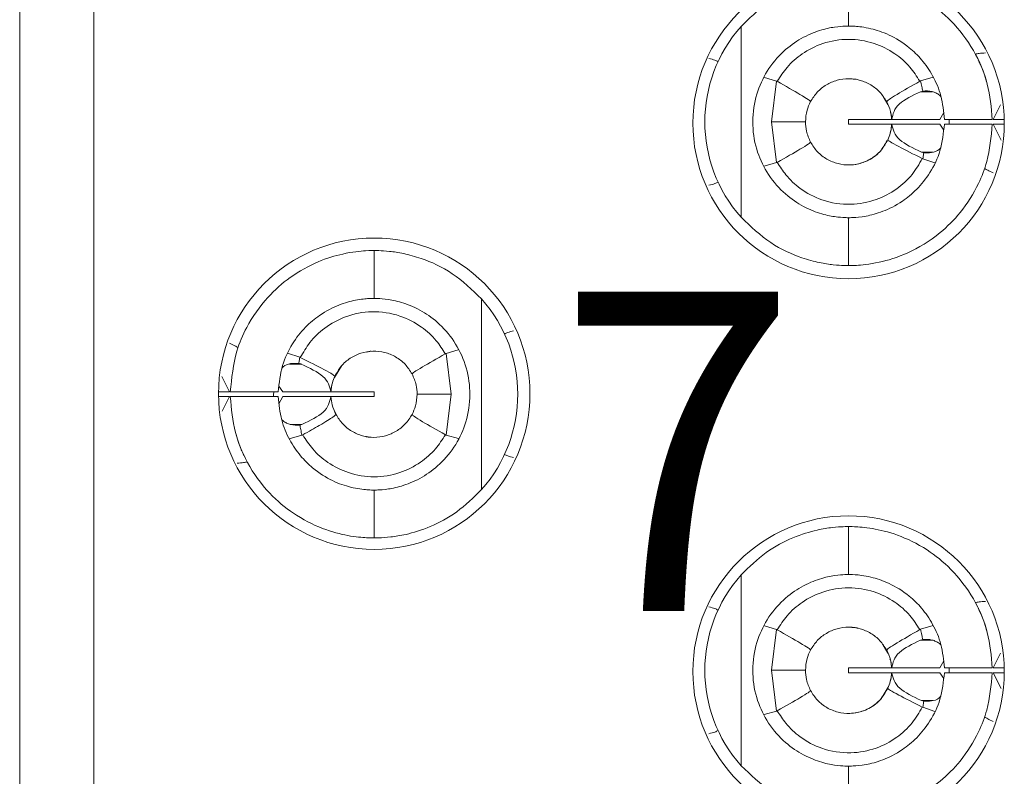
# Model space of a CAD drawing. Header units: inches. Extents: x 0 to 814, y 0 to 621.
# Tile 23 of 37: x 380.54 to 386.71, y 368.03 to 372.77. Entities that reach past the tile are written whole.
import ezdxf

# ---------------------------------------------------------------- set-up
doc = ezdxf.new("R2010")
doc.units = ezdxf.units.IN
doc.header["$LTSCALE"] = 10
doc.header["$MEASUREMENT"] = 0

msp = doc.modelspace()

# ---------------------------------------------------------------- linework, layer by layer
at = {"lineweight": 15}
for p, q in [((381.0062, 382.2319), (381.0062, 364.4191)), ((380.5412, 365.0386), (380.5412, 381.6124)), ((385.7312, 372.7255), (385.7312, 373.0255)), ((385.0582, 371.5279), (385.0582, 372.7231)), ((385.2039, 372.4031), (385.2803, 372.3812)), ((385.2486, 372.1255), (385.2803, 372.3812)), ((386.2618, 372.4052), (386.1824, 372.3824)), ((386.1823, 372.3145), (386.1955, 372.3183)), ((386.1823, 372.3145), (386.2566, 372.3145)), ((385.9768, 372.2336), (385.9469, 372.2838)), ((386.3273, 372.1846), (386.302, 372.1405)), ((386.6362, 372.1405), (386.6823, 372.2324)), ((385.2802, 371.87), (385.2486, 372.1255)), ((385.2486, 372.1255), (385.4612, 372.1255)), ((385.7312, 372.1105), (385.7312, 372.1405)), ((385.9989, 372.1405), (385.7312, 372.1405)), ((386.302, 372.1405), (386.0014, 372.1405)), ((386.6311, 372.1405), (386.3311, 372.1405)), ((386.706, 372.1405), (386.6367, 372.1405)), ((385.9989, 372.1105), (385.7312, 372.1105)), ((386.3021, 372.1105), (386.0015, 372.1105)), ((386.3021, 372.1105), (386.3279, 372.0741)), ((386.6311, 372.1105), (386.3311, 372.1105)), ((386.6862, 372.0119), (386.6363, 372.1105)), ((386.7062, 372.1105), (386.6368, 372.1105)), ((386.2021, 371.9325), (386.1874, 371.9365)), ((386.1874, 371.9365), (386.2588, 371.9365)), ((386.2722, 371.868), (386.1959, 371.8943)), ((385.2035, 371.8481), (385.2802, 371.87)), ((385.7312, 371.2255), (385.7312, 371.5255)), ((382.7598, 371.3195), (382.7598, 371.0195)), ((383.4328, 371.0171), (383.4328, 369.822)), ((382.2189, 370.6771), (382.2951, 370.6508)), ((383.2872, 370.6968), (383.2108, 370.675)), ((383.2108, 370.675), (383.2425, 370.4195)), ((382.3036, 370.6085), (382.2315, 370.6085)), ((382.5588, 370.5987), (382.5118, 370.525)), ((381.8064, 370.53), (381.8548, 370.4345)), ((382.189, 370.4345), (382.1631, 370.4709)), ((381.7863, 370.4345), (381.8543, 370.4345)), ((381.7864, 370.4045), (381.8544, 370.4045)), ((381.8548, 370.4045), (381.8092, 370.3136)), ((381.8599, 370.4345), (382.16, 370.4345)), ((381.8599, 370.4045), (382.16, 370.4045)), ((382.1638, 370.3604), (382.189, 370.4045)), ((382.189, 370.4345), (382.4896, 370.4345)), ((382.189, 370.4045), (382.4896, 370.4045)), ((382.4921, 370.4045), (382.7598, 370.4045)), ((382.4922, 370.4345), (382.7598, 370.4345)), ((382.7598, 370.4345), (382.7598, 370.4045)), ((383.2425, 370.4195), (383.0298, 370.4195)), ((383.2425, 370.4195), (383.2108, 370.1639)), ((382.5109, 370.32), (382.5265, 370.2858)), ((382.3088, 370.2305), (382.2344, 370.2305)), ((382.2293, 370.1398), (382.3086, 370.1626)), ((383.2879, 370.1431), (383.2108, 370.1639)), ((382.7598, 369.8195), (382.7598, 369.5195)), ((385.7312, 369.2905), (385.7312, 369.5905)), ((385.0582, 368.0929), (385.0582, 369.2881)), ((385.2039, 368.9681), (385.2803, 368.9462)), ((385.2486, 368.6905), (385.2803, 368.9462)), ((386.2618, 368.9702), (386.1824, 368.9474)), ((386.1823, 368.8795), (386.1955, 368.8833)), ((386.1823, 368.8795), (386.2566, 368.8795)), ((385.9768, 368.7986), (385.9469, 368.8488)), ((386.6362, 368.7055), (386.6823, 368.7974)), ((386.3273, 368.7496), (386.302, 368.7055)), ((385.2802, 368.435), (385.2486, 368.6905)), ((385.2486, 368.6905), (385.4612, 368.6905)), ((385.7312, 368.6755), (385.7312, 368.7055)), ((385.9989, 368.7055), (385.7312, 368.7055)), ((385.9989, 368.6755), (385.7312, 368.6755)), ((386.302, 368.7055), (386.0014, 368.7055)), ((386.3021, 368.6755), (386.0015, 368.6755)), ((386.3021, 368.6755), (386.3279, 368.6391)), ((386.6311, 368.7055), (386.3311, 368.7055)), ((386.6311, 368.6755), (386.3311, 368.6755)), ((386.6862, 368.5769), (386.6363, 368.6755)), ((386.706, 368.7055), (386.6367, 368.7055)), ((386.7062, 368.6755), (386.6368, 368.6755)), ((386.2021, 368.4975), (386.1874, 368.5015)), ((386.1874, 368.5015), (386.2588, 368.5015)), ((385.2035, 368.4131), (385.2802, 368.435)), ((386.2722, 368.433), (386.1959, 368.4593)), ((385.7312, 367.7905), (385.7312, 368.0905))]:
    msp.add_line(p, q, dxfattribs=at)
at = {"lineweight": 15, "flags": 128}
for points in [[(386.361, 372.1412), (386.3612, 372.1255), (386.3611, 372.1106)], [(382.1313, 370.4039), (382.1312, 370.4155), (382.1315, 370.4345)], [(386.361, 368.7062), (386.3612, 368.6905), (386.3611, 368.6756)]]:
    msp.add_lwpolyline(points, dxfattribs=at)
at = {"lineweight": 15}
for centre, radius, start, end in [((385.7312, 372.118), 0.975, 90, 270), ((385.7312, 372.118), 0.975, 270, 90), ((385.7312, 372.1255), 0.9, 138.39827, 221.60173), ((382.7612, 370.423), 0.975, 90, 270), ((382.7612, 370.423), 0.975, 270, 90), ((382.7598, 370.4195), 0.9, 318.39827, 41.60173), ((385.7312, 368.683), 0.975, 90, 270), ((385.7312, 368.683), 0.975, 270, 90), ((385.7312, 368.6905), 0.9, 138.39827, 221.60173)]:
    msp.add_arc(centre, radius, start, end, dxfattribs=at)
for points, knots in [([(385.0582, 372.7231), (385.1092, 372.7728), (385.2111, 372.8724), (385.3857, 372.9624), (385.5294, 373.0055), (385.6354, 373.0218), (385.7121, 373.0258), (385.7245, 373.0256), (385.7312, 373.0255)], [0, 0, 0, 0, 0.1739568, 0.347804, 0.5222408, 0.6605689, 0.8133153, 1, 1, 1, 1]), ([(385.7312, 373.0255), (385.7386, 373.0257), (385.7535, 373.026), (385.868, 373.0189), (386.0321, 372.9807), (386.2136, 372.8948), (386.3849, 372.7568), (386.5193, 372.5794), (386.611, 372.3658), (386.6245, 372.2151), (386.6311, 372.1405)], [0, 0, 0, 0, 0.137181, 0.277132, 0.404306, 0.532009, 0.638008, 0.761924, 0.882123, 1, 1, 1, 1]), ([(385.7312, 372.7255), (385.7265, 372.7256), (385.717, 372.7257), (385.6503, 372.7219), (385.5552, 372.7027), (385.4391, 372.6554), (385.3193, 372.5706), (385.218, 372.45), (385.1483, 372.2973), (385.1226, 372.1273), (385.1472, 371.9575), (385.216, 371.8038), (385.3178, 371.6816), (385.4388, 371.5957), (385.5553, 371.5483), (385.6503, 371.5291), (385.7171, 371.5253), (385.7265, 371.5254), (385.7312, 371.5255)], [0, 0, 0, 0, 0.068834, 0.137218, 0.201832, 0.264294, 0.321554, 0.3816, 0.437683, 0.499439, 0.56098, 0.616758, 0.677787, 0.73579, 0.79821, 0.862836, 0.93118, 1, 1, 1, 1]), ([(386.3311, 372.1405), (386.3262, 372.1903), (386.3169, 372.2859), (386.2627, 372.4132), (386.1926, 372.5151), (386.0978, 372.607), (385.9812, 372.6767), (385.8564, 372.7164), (385.7537, 372.7263), (385.739, 372.7258), (385.7312, 372.7255)], [0, 0, 0, 0, 0.105793, 0.20297, 0.292762, 0.376736, 0.507207, 0.640536, 0.80918, 1, 1, 1, 1]), ([(385.2846, 372.3794), (385.304, 372.4095), (385.3462, 372.475), (385.4421, 372.5593), (385.5728, 372.6252), (385.7302, 372.6512), (385.8876, 372.6257), (386.0182, 372.5608), (386.1149, 372.4767), (386.1576, 372.4107), (386.1774, 372.3802)], [0, 0, 0, 0, 0.098964, 0.215239, 0.348877, 0.49995, 0.649673, 0.78288, 0.899637, 1, 1, 1, 1]), ([(386.5887, 372.5572), (386.5744, 372.5564), (386.5488, 372.5548), (386.5324, 372.5511), (386.5251, 372.5495)], [0, 0, 0, 0, 0.557993, 1, 1, 1, 1]), ([(384.8572, 372.5225), (384.8702, 372.5192), (384.8935, 372.5133), (384.9077, 372.5058), (384.914, 372.5025)], [0, 0, 0, 0, 0.557225, 1, 1, 1, 1]), ([(386.5428, 372.5145), (386.5435, 372.5132), (386.5447, 372.5108), (386.5578, 372.4812), (386.5787, 372.4391), (386.5915, 372.3859), (386.5941, 372.3752)], [0, 0, 0, 0, 0.212685, 0.428912, 0.884975, 1, 1, 1, 1]), ([(385.2846, 372.3794), (385.2839, 372.3798), (385.2825, 372.3805), (385.281, 372.381), (385.2803, 372.3812)], [0, 0, 0, 0, 0.556554, 1, 1, 1, 1]), ([(385.4929, 372.2523), (385.49, 372.2556), (385.4843, 372.262), (385.4238, 372.3001), (385.3374, 372.3493), (385.2846, 372.3794)], [0, 0, 0, 0, 0.280378, 0.560781, 1, 1, 1, 1]), ([(385.4929, 372.2523), (385.506, 372.273), (385.5323, 372.3142), (385.5909, 372.3598), (385.6584, 372.389), (385.7315, 372.3988), (385.8046, 372.3888), (385.872, 372.3595), (385.9305, 372.3138), (385.9567, 372.2725), (385.9698, 372.2519)], [0, 0, 0, 0, 0.125093, 0.250085, 0.375065, 0.499993, 0.624926, 0.749886, 0.874857, 1, 1, 1, 1]), ([(385.7919, 372.3886), (385.7918, 372.3886), (385.783, 372.3919), (385.7698, 372.3927), (385.7561, 372.3944), (385.7499, 372.3949), (385.7491, 372.3949), (385.7488, 372.3949)], [0, 0, 0, 0, 0.0011086, 0.5318483, 0.7747489, 0.8924686, 1, 1, 1, 1]), ([(385.9698, 372.2519), (385.9726, 372.2553), (385.9782, 372.2621), (386.0384, 372.3006), (386.1247, 372.35), (386.1774, 372.3802)], [0, 0, 0, 0, 0.280364, 0.560765, 1, 1, 1, 1]), ([(386.1824, 372.3824), (386.1815, 372.3821), (386.1797, 372.3814), (386.1781, 372.3806), (386.1774, 372.3802)], [0, 0, 0, 0, 0.562671, 1, 1, 1, 1]), ([(386.1824, 372.3824), (386.1851, 372.3705), (386.1899, 372.3492), (386.1938, 372.3277), (386.1955, 372.3183)], [0, 0, 0, 0, 0.562369, 1, 1, 1, 1]), ([(386.0014, 372.1405), (386.0088, 372.174), (386.0228, 372.2375), (386.1311, 372.2898), (386.1823, 372.3145)], [0, 0, 0, 0, 0.527513, 1, 1, 1, 1]), ([(386.1955, 372.3183), (386.2153, 372.3194), (386.2428, 372.321), (386.274, 372.3085), (386.2931, 372.299), (386.303, 372.2903), (386.3096, 372.2846)], [0, 0, 0, 0, 0.5060279, 0.7055614, 0.8065239, 1, 1, 1, 1]), ([(385.4612, 372.1255), (385.463, 372.1503), (385.4662, 372.1948), (385.4847, 372.2347), (385.4929, 372.2523)], [0, 0, 0, 0, 0.557865, 1, 1, 1, 1]), ([(385.9698, 372.2519), (385.9789, 372.232), (385.9949, 372.1967), (385.999, 372.1576), (386.0008, 372.1405)], [0, 0, 0, 0, 0.562045, 1, 1, 1, 1]), ([(386.0008, 372.1405), (385.9999, 372.1549), (385.9988, 372.171), (385.9942, 372.1856), (385.9937, 372.1872)], [0, 0, 0, 0, 0.891373, 1, 1, 1, 1]), ([(385.493, 371.9985), (385.4828, 372.0212), (385.4648, 372.0615), (385.4623, 372.106), (385.4612, 372.1255)], [0, 0, 0, 0, 0.5615616, 1, 1, 1, 1]), ([(385.7312, 371.5255), (385.737, 371.5254), (385.7481, 371.5251), (385.8304, 371.5309), (385.9409, 371.5587), (386.0568, 371.6156), (386.1616, 371.701), (386.2465, 371.8077), (386.3136, 371.9471), (386.3251, 372.0544), (386.3311, 372.1105)], [0, 0, 0, 0, 0.16287, 0.318148, 0.450427, 0.578919, 0.672588, 0.772458, 0.880964, 1, 1, 1, 1]), ([(386.6311, 372.1105), (386.6239, 372.0316), (386.6123, 371.9039), (386.5393, 371.7164), (386.4421, 371.5616), (386.2881, 371.4073), (386.1003, 371.2948), (385.9046, 371.2362), (385.7602, 371.2247), (385.7409, 371.2252), (385.7312, 371.2255)], [0, 0, 0, 0, 0.124607, 0.201662, 0.316166, 0.411842, 0.550342, 0.685063, 0.843269, 1, 1, 1, 1]), ([(386.0008, 372.1105), (385.9987, 372.0916), (385.995, 372.0577), (385.9823, 372.0267), (385.9767, 372.013)], [0, 0, 0, 0, 0.557121, 1, 1, 1, 1]), ([(385.9926, 372.0596), (385.9932, 372.0616), (385.9985, 372.0774), (385.9997, 372.0951), (386.0008, 372.1105)], [0, 0, 0, 0, 0.126431, 1, 1, 1, 1]), ([(386.1874, 371.9365), (386.1349, 371.9612), (386.0243, 372.0133), (386.0093, 372.077), (386.0015, 372.1105)], [0, 0, 0, 0, 0.4750247, 1, 1, 1, 1]), ([(385.493, 371.9985), (385.4901, 371.9954), (385.4842, 371.9891), (385.4238, 371.9511), (385.3375, 371.902), (385.2848, 371.872)], [0, 0, 0, 0, 0.280372, 0.560772, 1, 1, 1, 1]), ([(385.9767, 372.013), (385.9644, 371.9911), (385.9399, 371.9473), (385.8821, 371.8976), (385.8141, 371.8648), (385.7394, 371.8521), (385.6641, 371.8603), (385.5943, 371.889), (385.5336, 371.9352), (385.5065, 371.9774), (385.493, 371.9985)], [0, 0, 0, 0, 0.12504, 0.250025, 0.374937, 0.499969, 0.62491, 0.749825, 0.874899, 1, 1, 1, 1]), ([(385.7489, 371.8561), (385.7489, 371.8561), (385.7489, 371.8561), (385.7489, 371.8561), (385.7489, 371.8561), (385.7489, 371.8561), (385.7489, 371.8561), (385.7489, 371.8561), (385.7489, 371.8561), (385.7489, 371.8561), (385.7489, 371.8561), (385.7489, 371.8561), (385.7489, 371.8561), (385.7508, 371.8562), (385.7849, 371.859), (385.8483, 371.8771), (385.9252, 371.9261), (385.9582, 371.9842), (385.9718, 372.0082)], [0, 0, 0, 0, 0.003012, 0.00465, 0.004846, 0.004916, 0.005298, 0.006023, 0.008699, 0.009353, 0.009509, 0.009551, 0.009737, 0.027462, 0.086664, 0.415862, 0.758488, 1, 1, 1, 1]), ([(385.9767, 372.013), (385.9796, 372.0097), (385.9856, 372.0031), (386.0484, 371.9677), (386.138, 371.923), (386.1927, 371.8956)], [0, 0, 0, 0, 0.280352, 0.560767, 1, 1, 1, 1]), ([(386.3086, 371.9637), (386.3054, 371.9601), (386.2894, 371.9421), (386.2506, 371.9304), (386.2183, 371.9318), (386.2021, 371.9325)], [0, 0, 0, 0, 0.110829, 0.5537178, 1, 1, 1, 1]), ([(386.1927, 371.8956), (386.1729, 371.8615), (386.1308, 371.7892), (386.0321, 371.6983), (385.9012, 371.6296), (385.738, 371.599), (385.5704, 371.6253), (385.4328, 371.6982), (385.3408, 371.7838), (385.3017, 371.8454), (385.2848, 371.872)], [0, 0, 0, 0, 0.106056, 0.22481, 0.356278, 0.500492, 0.665376, 0.803553, 0.915108, 1, 1, 1, 1]), ([(386.1927, 371.8956), (386.1933, 371.8953), (386.1943, 371.8948), (386.1954, 371.8944), (386.1959, 371.8943)], [0, 0, 0, 0, 0.558742, 1, 1, 1, 1]), ([(386.2021, 371.9325), (386.201, 371.9253), (386.1991, 371.9126), (386.1969, 371.8999), (386.1959, 371.8943)], [0, 0, 0, 0, 0.5585337, 1, 1, 1, 1]), ([(385.2802, 371.87), (385.2811, 371.8704), (385.2827, 371.8709), (385.2841, 371.8717), (385.2848, 371.872)], [0, 0, 0, 0, 0.562922, 1, 1, 1, 1]), ([(386.6363, 371.8054), (386.6243, 371.8113), (386.6029, 371.8219), (386.5888, 371.8299), (386.5825, 371.8335)], [0, 0, 0, 0, 0.5571144, 1, 1, 1, 1]), ([(384.8572, 371.7285), (384.8702, 371.7318), (384.8935, 371.7377), (384.9077, 371.7452), (384.914, 371.7485)], [0, 0, 0, 0, 0.5572251, 1, 1, 1, 1]), ([(385.7312, 371.2255), (385.7249, 371.2254), (385.7134, 371.2252), (385.6421, 371.2287), (385.5511, 371.2417), (385.4207, 371.2763), (385.2399, 371.355), (385.1187, 371.4704), (385.0582, 371.5279)], [0, 0, 0, 0, 0.179617, 0.327317, 0.460438, 0.591734, 0.796408, 1, 1, 1, 1]), ([(381.8599, 370.4345), (381.8685, 370.5211), (381.8823, 370.6611), (381.9684, 370.8619), (382.0809, 371.0231), (382.2407, 371.1639), (382.4117, 371.2563), (382.5858, 371.3079), (382.7289, 371.3205), (382.7493, 371.3199), (382.7598, 371.3195)], [0, 0, 0, 0, 0.136607, 0.221058, 0.342614, 0.445467, 0.564391, 0.681615, 0.83542, 1, 1, 1, 1]), ([(382.7598, 371.3195), (382.7662, 371.3196), (382.7778, 371.3198), (382.8499, 371.3163), (382.9417, 371.303), (383.0729, 371.2679), (383.253, 371.1887), (383.3731, 371.074), (383.4328, 371.0171)], [0, 0, 0, 0, 0.180697, 0.329012, 0.46283, 0.594921, 0.798768, 1, 1, 1, 1]), ([(382.7598, 371.0195), (382.7535, 371.0197), (382.7414, 371.0201), (382.6548, 371.0133), (382.5436, 370.9838), (382.4295, 370.9262), (382.3265, 370.841), (382.2431, 370.7347), (382.1772, 370.5964), (382.1659, 370.4901), (382.16, 370.4345)], [0, 0, 0, 0, 0.1718232, 0.3277805, 0.4570048, 0.5831964, 0.6757467, 0.7745847, 0.8820603, 1, 1, 1, 1]), ([(382.7598, 369.8195), (382.7647, 369.8195), (382.7744, 369.8193), (382.8429, 369.8233), (382.9399, 369.8435), (383.0565, 369.8921), (383.1753, 369.978), (383.2748, 370.098), (383.3432, 370.2494), (383.3681, 370.4164), (383.3444, 370.5861), (383.2762, 370.7395), (383.175, 370.8613), (383.0563, 370.9471), (382.9398, 370.9956), (382.8429, 371.0158), (382.7744, 371.0198), (382.7647, 371.0196), (382.7598, 371.0195)], [0, 0, 0, 0, 0.069884, 0.139278, 0.204182, 0.266903, 0.323436, 0.382756, 0.438353, 0.499435, 0.558884, 0.617439, 0.676848, 0.733171, 0.79585, 0.860774, 0.930129, 1, 1, 1, 1]), ([(382.2983, 370.6494), (382.3169, 370.6816), (382.3571, 370.7513), (382.4525, 370.8422), (382.5844, 370.9142), (382.749, 370.9461), (382.9165, 370.9206), (383.0534, 370.8501), (383.1478, 370.7645), (383.1884, 370.701), (383.2063, 370.6729)], [0, 0, 0, 0, 0.099793, 0.216467, 0.349999, 0.50042, 0.660688, 0.797326, 0.910434, 1, 1, 1, 1]), ([(383.6339, 370.8166), (383.6209, 370.8133), (383.5976, 370.8074), (383.5834, 370.7999), (383.5771, 370.7965)], [0, 0, 0, 0, 0.557225, 1, 1, 1, 1]), ([(381.8548, 370.7396), (381.8667, 370.7337), (381.8882, 370.7231), (381.9023, 370.7151), (381.9085, 370.7116)], [0, 0, 0, 0, 0.5571144, 1, 1, 1, 1]), ([(382.2889, 370.6126), (382.29, 370.6197), (382.2919, 370.6325), (382.2942, 370.6452), (382.2951, 370.6508)], [0, 0, 0, 0, 0.562549, 1, 1, 1, 1]), ([(382.2983, 370.6494), (382.2978, 370.6497), (382.2967, 370.6502), (382.2956, 370.6506), (382.2951, 370.6508)], [0, 0, 0, 0, 0.558733, 1, 1, 1, 1]), ([(382.5144, 370.5321), (382.5114, 370.5354), (382.5055, 370.542), (382.4427, 370.5773), (382.353, 370.6221), (382.2983, 370.6494)], [0, 0, 0, 0, 0.280352, 0.560768, 1, 1, 1, 1]), ([(382.5144, 370.5321), (382.5266, 370.5539), (382.5511, 370.5977), (382.6089, 370.6474), (382.6769, 370.6802), (382.7516, 370.6929), (382.827, 370.6847), (382.8968, 370.656), (382.9575, 370.6099), (382.9846, 370.5676), (382.9981, 370.5465)], [0, 0, 0, 0, 0.124832, 0.249927, 0.374973, 0.499911, 0.624881, 0.749904, 0.874871, 1, 1, 1, 1]), ([(382.7418, 370.6889), (382.7418, 370.6889), (382.7421, 370.689), (382.7395, 370.6887), (382.7292, 370.6884), (382.7192, 370.6849), (382.7128, 370.6828)], [0, 0, 0, 0, 0.027898, 0.176157, 0.480391, 1, 1, 1, 1]), ([(382.9981, 370.5465), (383.001, 370.5497), (383.0068, 370.556), (383.0673, 370.5939), (383.1536, 370.643), (383.2063, 370.6729)], [0, 0, 0, 0, 0.280373, 0.560773, 1, 1, 1, 1]), ([(383.2108, 370.675), (383.21, 370.6747), (383.2084, 370.674), (383.207, 370.6733), (383.2063, 370.6729)], [0, 0, 0, 0, 0.5629718, 1, 1, 1, 1]), ([(382.1827, 370.5822), (382.1851, 370.585), (382.2003, 370.6022), (382.2389, 370.6144), (382.272, 370.6132), (382.2889, 370.6126)], [0, 0, 0, 0, 0.084695, 0.530522, 1, 1, 1, 1]), ([(382.2889, 370.6126), (382.2918, 370.612), (382.2968, 370.6109), (382.3016, 370.6093), (382.3036, 370.6085)], [0, 0, 0, 0, 0.56712, 1, 1, 1, 1]), ([(382.3036, 370.6085), (382.3562, 370.5838), (382.4668, 370.5317), (382.4818, 370.468), (382.4896, 370.4345)], [0, 0, 0, 0, 0.4750292, 1, 1, 1, 1]), ([(382.4902, 370.4345), (382.4924, 370.4539), (382.4962, 370.4878), (382.5089, 370.5188), (382.5144, 370.5321)], [0, 0, 0, 0, 0.56991, 1, 1, 1, 1]), ([(382.9981, 370.5465), (383.0082, 370.5239), (383.0263, 370.4835), (383.0287, 370.439), (383.0298, 370.4195)], [0, 0, 0, 0, 0.561544, 1, 1, 1, 1]), ([(382.4987, 370.4861), (382.4979, 370.4837), (382.4926, 370.4676), (382.4913, 370.4497), (382.4902, 370.4345)], [0, 0, 0, 0, 0.149907, 1, 1, 1, 1]), ([(382.7598, 369.5195), (382.7526, 369.5194), (382.738, 369.5191), (382.6257, 369.5258), (382.4642, 369.5627), (382.2839, 369.6463), (382.1119, 369.7823), (381.9749, 369.9599), (381.8806, 370.1756), (381.8668, 370.3288), (381.8599, 370.4045)], [0, 0, 0, 0, 0.135708, 0.274363, 0.400662, 0.527292, 0.633782, 0.757864, 0.88037, 1, 1, 1, 1]), ([(382.16, 370.4045), (382.1648, 370.3553), (382.1739, 370.2608), (382.2268, 370.1348), (382.2956, 370.0335), (382.3886, 369.9418), (382.5032, 369.8715), (382.6281, 369.83), (382.7354, 369.8186), (382.7512, 369.8192), (382.7598, 369.8195)], [0, 0, 0, 0, 0.1045128, 0.2005906, 0.2894134, 0.3724761, 0.5006145, 0.6312251, 0.799563, 1, 1, 1, 1]), ([(382.4896, 370.4045), (382.4823, 370.371), (382.4683, 370.3075), (382.36, 370.2552), (382.3088, 370.2305)], [0, 0, 0, 0, 0.527509, 1, 1, 1, 1]), ([(382.5212, 370.2931), (382.5122, 370.313), (382.4961, 370.3483), (382.492, 370.3874), (382.4902, 370.4045)], [0, 0, 0, 0, 0.5621142, 1, 1, 1, 1]), ([(383.0298, 370.4195), (383.0281, 370.3947), (383.0249, 370.3502), (383.0064, 370.3103), (382.9982, 370.2927)], [0, 0, 0, 0, 0.5578216, 1, 1, 1, 1]), ([(382.5212, 370.2931), (382.5178, 370.2893), (382.5125, 370.2833), (382.4702, 370.2557), (382.4129, 370.2217), (382.3506, 370.1861), (382.3137, 370.1649)], [0, 0, 0, 0, 0.3156834, 0.4999002, 0.7031715, 1, 1, 1, 1]), ([(382.9982, 370.2927), (382.985, 370.2721), (382.9587, 370.2309), (382.9002, 370.1853), (382.8327, 370.1561), (382.7596, 370.1462), (382.6865, 370.1562), (382.619, 370.1855), (382.5605, 370.2312), (382.5343, 370.2725), (382.5212, 370.2931)], [0, 0, 0, 0, 0.125083, 0.250179, 0.375008, 0.500028, 0.624987, 0.749827, 0.874916, 1, 1, 1, 1]), ([(382.9982, 370.2927), (383.001, 370.2895), (383.0068, 370.283), (383.0673, 370.245), (383.1537, 370.1958), (383.2064, 370.1657)], [0, 0, 0, 0, 0.280379, 0.560782, 1, 1, 1, 1]), ([(382.2955, 370.2268), (382.2756, 370.2256), (382.2479, 370.2241), (382.2163, 370.2369), (382.1975, 370.2464), (382.1877, 370.255), (382.1815, 370.2605)], [0, 0, 0, 0, 0.510551, 0.710762, 0.813776, 1, 1, 1, 1]), ([(382.3088, 370.2305), (382.3064, 370.2297), (382.3021, 370.2282), (382.2975, 370.2272), (382.2955, 370.2268)], [0, 0, 0, 0, 0.559446, 1, 1, 1, 1]), ([(382.3086, 370.1626), (382.3059, 370.1746), (382.3011, 370.1958), (382.2972, 370.2173), (382.2955, 370.2268)], [0, 0, 0, 0, 0.562427, 1, 1, 1, 1]), ([(381.9482, 370.0306), (381.9476, 370.0318), (381.9463, 370.0343), (381.9332, 370.0639), (381.9126, 370.1053), (381.8999, 370.1577), (381.8975, 370.1676)], [0, 0, 0, 0, 0.214444, 0.432461, 0.892304, 1, 1, 1, 1]), ([(382.3086, 370.1626), (382.3096, 370.163), (382.3113, 370.1637), (382.3129, 370.1645), (382.3137, 370.1649)], [0, 0, 0, 0, 0.562729, 1, 1, 1, 1]), ([(383.2064, 370.1657), (383.187, 370.1355), (383.1447, 370.0699), (383.0487, 369.9855), (382.918, 369.9198), (382.7605, 369.8938), (382.603, 369.9194), (382.4723, 369.9846), (382.3758, 370.0688), (382.3333, 370.1346), (382.3137, 370.1649)], [0, 0, 0, 0, 0.099267, 0.215646, 0.349191, 0.499976, 0.650244, 0.78363, 0.900197, 1, 1, 1, 1]), ([(382.7078, 370.1554), (382.7097, 370.1547), (382.7188, 370.1516), (382.7299, 370.1512), (382.7387, 370.1503), (382.7421, 370.1501), (382.7419, 370.1501), (382.7418, 370.1501)], [0, 0, 0, 0, 0.138868, 0.646249, 0.813662, 0.927104, 1, 1, 1, 1]), ([(383.2064, 370.1657), (383.2072, 370.1653), (383.2086, 370.1646), (383.2101, 370.1641), (383.2108, 370.1639)], [0, 0, 0, 0, 0.556556, 1, 1, 1, 1]), ([(383.6339, 370.0225), (383.6209, 370.0258), (383.5976, 370.0317), (383.5834, 370.0392), (383.5771, 370.0425)], [0, 0, 0, 0, 0.557225, 1, 1, 1, 1]), ([(381.9024, 369.9878), (381.9167, 369.9887), (381.9423, 369.9902), (381.9587, 369.9939), (381.966, 369.9955)], [0, 0, 0, 0, 0.557993, 1, 1, 1, 1]), ([(383.4328, 369.822), (383.3824, 369.7726), (383.2815, 369.6739), (383.1081, 369.5838), (382.9642, 369.54), (382.8571, 369.5234), (382.7792, 369.5192), (382.7667, 369.5194), (382.7598, 369.5195)], [0, 0, 0, 0, 0.172316, 0.34455, 0.518759, 0.657849, 0.811732, 1, 1, 1, 1]), ([(385.0582, 369.2881), (385.1092, 369.3378), (385.2111, 369.4374), (385.3857, 369.5274), (385.5294, 369.5705), (385.6354, 369.5868), (385.7121, 369.5908), (385.7245, 369.5906), (385.7312, 369.5905)], [0, 0, 0, 0, 0.173957, 0.347804, 0.522241, 0.660569, 0.813315, 1, 1, 1, 1]), ([(385.7312, 369.5905), (385.7386, 369.5907), (385.7535, 369.591), (385.868, 369.5839), (386.0321, 369.5457), (386.2136, 369.4598), (386.3849, 369.3218), (386.5193, 369.1444), (386.611, 368.9308), (386.6245, 368.7801), (386.6311, 368.7055)], [0, 0, 0, 0, 0.1371806, 0.2771325, 0.4043062, 0.5320093, 0.6380084, 0.7619244, 0.8821227, 1, 1, 1, 1]), ([(385.7312, 369.2905), (385.7265, 369.2906), (385.717, 369.2907), (385.6503, 369.2869), (385.5552, 369.2677), (385.4391, 369.2204), (385.3193, 369.1356), (385.218, 369.015), (385.1483, 368.8623), (385.1226, 368.6923), (385.1472, 368.5225), (385.216, 368.3688), (385.3178, 368.2466), (385.4388, 368.1607), (385.5553, 368.1133), (385.6503, 368.0941), (385.7171, 368.0903), (385.7265, 368.0904), (385.7312, 368.0905)], [0, 0, 0, 0, 0.068834, 0.137218, 0.201832, 0.264294, 0.321554, 0.3816, 0.437683, 0.499439, 0.56098, 0.616758, 0.677787, 0.73579, 0.79821, 0.862836, 0.93118, 1, 1, 1, 1]), ([(386.3311, 368.7055), (386.3262, 368.7553), (386.3169, 368.8509), (386.2627, 368.9782), (386.1926, 369.0801), (386.0978, 369.172), (385.9812, 369.2417), (385.8564, 369.2814), (385.7537, 369.2913), (385.739, 369.2908), (385.7312, 369.2905)], [0, 0, 0, 0, 0.105793, 0.20297, 0.292762, 0.376736, 0.507207, 0.640536, 0.80918, 1, 1, 1, 1]), ([(385.2846, 368.9444), (385.304, 368.9745), (385.3462, 369.04), (385.4421, 369.1243), (385.5728, 369.1902), (385.7302, 369.2162), (385.8876, 369.1907), (386.0182, 369.1258), (386.1149, 369.0417), (386.1576, 368.9757), (386.1774, 368.9452)], [0, 0, 0, 0, 0.0989639, 0.2152393, 0.3488767, 0.4999499, 0.6496729, 0.7828804, 0.8996374, 1, 1, 1, 1]), ([(386.5887, 369.1222), (386.5744, 369.1214), (386.5488, 369.1198), (386.5324, 369.1161), (386.5251, 369.1145)], [0, 0, 0, 0, 0.557993, 1, 1, 1, 1]), ([(384.8572, 369.0875), (384.8702, 369.0842), (384.8935, 369.0783), (384.9077, 369.0708), (384.914, 369.0675)], [0, 0, 0, 0, 0.557225, 1, 1, 1, 1]), ([(386.5428, 369.0795), (386.5435, 369.0782), (386.5447, 369.0758), (386.5578, 369.0462), (386.5787, 369.0041), (386.5915, 368.9509), (386.5941, 368.9402)], [0, 0, 0, 0, 0.2126847, 0.4289123, 0.8849746, 1, 1, 1, 1]), ([(385.2846, 368.9444), (385.2839, 368.9448), (385.2825, 368.9455), (385.281, 368.946), (385.2803, 368.9462)], [0, 0, 0, 0, 0.556554, 1, 1, 1, 1]), ([(385.4929, 368.8173), (385.49, 368.8206), (385.4843, 368.827), (385.4238, 368.8651), (385.3374, 368.9143), (385.2846, 368.9444)], [0, 0, 0, 0, 0.2803783, 0.5607811, 1, 1, 1, 1]), ([(385.4929, 368.8173), (385.506, 368.838), (385.5323, 368.8792), (385.5909, 368.9248), (385.6584, 368.954), (385.7315, 368.9638), (385.8046, 368.9538), (385.872, 368.9245), (385.9305, 368.8788), (385.9567, 368.8375), (385.9698, 368.8169)], [0, 0, 0, 0, 0.125093, 0.250085, 0.375065, 0.499993, 0.624926, 0.749886, 0.874857, 1, 1, 1, 1]), ([(385.7919, 368.9536), (385.7918, 368.9536), (385.783, 368.9569), (385.7698, 368.9577), (385.7561, 368.9594), (385.7499, 368.9599), (385.7491, 368.9599), (385.7488, 368.9599)], [0, 0, 0, 0, 0.001109, 0.531848, 0.774749, 0.892469, 1, 1, 1, 1]), ([(385.9698, 368.8169), (385.9726, 368.8203), (385.9782, 368.8271), (386.0384, 368.8656), (386.1247, 368.915), (386.1774, 368.9452)], [0, 0, 0, 0, 0.280364, 0.560765, 1, 1, 1, 1]), ([(386.1824, 368.9474), (386.1815, 368.9471), (386.1797, 368.9464), (386.1781, 368.9456), (386.1774, 368.9452)], [0, 0, 0, 0, 0.562671, 1, 1, 1, 1]), ([(386.1824, 368.9474), (386.1851, 368.9355), (386.1899, 368.9142), (386.1938, 368.8927), (386.1955, 368.8833)], [0, 0, 0, 0, 0.562369, 1, 1, 1, 1]), ([(386.0014, 368.7055), (386.0088, 368.739), (386.0228, 368.8025), (386.1311, 368.8548), (386.1823, 368.8795)], [0, 0, 0, 0, 0.527513, 1, 1, 1, 1]), ([(386.1955, 368.8833), (386.2153, 368.8844), (386.2428, 368.886), (386.274, 368.8735), (386.2931, 368.864), (386.303, 368.8553), (386.3096, 368.8496)], [0, 0, 0, 0, 0.506028, 0.705561, 0.806524, 1, 1, 1, 1]), ([(385.4612, 368.6905), (385.463, 368.7153), (385.4662, 368.7598), (385.4847, 368.7997), (385.4929, 368.8173)], [0, 0, 0, 0, 0.557865, 1, 1, 1, 1]), ([(385.9698, 368.8169), (385.9789, 368.797), (385.9949, 368.7617), (385.999, 368.7226), (386.0008, 368.7055)], [0, 0, 0, 0, 0.562045, 1, 1, 1, 1]), ([(386.0008, 368.7055), (385.9997, 368.7198), (385.9981, 368.7398), (385.9921, 368.758), (385.9904, 368.7633)], [0, 0, 0, 0, 0.7111486, 1, 1, 1, 1]), ([(385.493, 368.5635), (385.4828, 368.5862), (385.4648, 368.6265), (385.4623, 368.671), (385.4612, 368.6905)], [0, 0, 0, 0, 0.561562, 1, 1, 1, 1]), ([(385.7312, 368.0905), (385.737, 368.0904), (385.7481, 368.0901), (385.8304, 368.0959), (385.9409, 368.1237), (386.0568, 368.1806), (386.1616, 368.266), (386.2465, 368.3727), (386.3136, 368.5121), (386.3251, 368.6194), (386.3311, 368.6755)], [0, 0, 0, 0, 0.1628704, 0.3181477, 0.4504271, 0.5789195, 0.6725876, 0.7724584, 0.880964, 1, 1, 1, 1]), ([(386.6311, 368.6755), (386.6239, 368.5966), (386.6123, 368.4689), (386.5393, 368.2814), (386.4421, 368.1266), (386.2881, 367.9723), (386.1003, 367.8598), (385.9046, 367.8012), (385.7602, 367.7897), (385.7409, 367.7902), (385.7312, 367.7905)], [0, 0, 0, 0, 0.124607, 0.201662, 0.316166, 0.411842, 0.550342, 0.685063, 0.843269, 1, 1, 1, 1]), ([(386.0008, 368.6755), (385.9987, 368.6566), (385.995, 368.6227), (385.9823, 368.5917), (385.9767, 368.578)], [0, 0, 0, 0, 0.557121, 1, 1, 1, 1]), ([(385.9926, 368.6246), (385.9932, 368.6266), (385.9985, 368.6424), (385.9997, 368.6601), (386.0008, 368.6755)], [0, 0, 0, 0, 0.126431, 1, 1, 1, 1]), ([(386.1874, 368.5015), (386.1349, 368.5262), (386.0243, 368.5783), (386.0093, 368.642), (386.0015, 368.6755)], [0, 0, 0, 0, 0.4750247, 1, 1, 1, 1]), ([(385.493, 368.5635), (385.4901, 368.5604), (385.4842, 368.5541), (385.4238, 368.5161), (385.3375, 368.467), (385.2848, 368.437)], [0, 0, 0, 0, 0.280372, 0.560772, 1, 1, 1, 1]), ([(385.9767, 368.578), (385.9644, 368.5561), (385.9399, 368.5123), (385.8821, 368.4626), (385.8141, 368.4298), (385.7394, 368.4171), (385.6641, 368.4253), (385.5943, 368.454), (385.5336, 368.5002), (385.5065, 368.5424), (385.493, 368.5635)], [0, 0, 0, 0, 0.12504, 0.250025, 0.374937, 0.499969, 0.62491, 0.749825, 0.874899, 1, 1, 1, 1]), ([(385.7489, 368.4211), (385.7489, 368.4211), (385.7489, 368.4211), (385.7489, 368.4211), (385.7489, 368.4211), (385.7489, 368.4211), (385.7489, 368.4211), (385.7489, 368.4211), (385.7489, 368.4211), (385.7489, 368.4211), (385.7489, 368.4211), (385.7489, 368.4211), (385.7489, 368.4211), (385.7508, 368.4212), (385.7849, 368.424), (385.8484, 368.442), (385.9281, 368.4938), (385.9631, 368.5561), (385.9789, 368.5841)], [0, 0, 0, 0, 0.002899, 0.004476, 0.004664, 0.004732, 0.005099, 0.005797, 0.008372, 0.009002, 0.009152, 0.009193, 0.009372, 0.026432, 0.083412, 0.400257, 0.730026, 1, 1, 1, 1]), ([(385.9767, 368.578), (385.9796, 368.5747), (385.9856, 368.5681), (386.0484, 368.5327), (386.138, 368.488), (386.1927, 368.4606)], [0, 0, 0, 0, 0.280352, 0.560767, 1, 1, 1, 1]), ([(386.2021, 368.4975), (386.201, 368.4903), (386.1991, 368.4776), (386.1969, 368.4649), (386.1959, 368.4593)], [0, 0, 0, 0, 0.558534, 1, 1, 1, 1]), ([(386.3086, 368.5287), (386.3054, 368.5251), (386.2894, 368.5071), (386.2506, 368.4954), (386.2183, 368.4968), (386.2021, 368.4975)], [0, 0, 0, 0, 0.110829, 0.553718, 1, 1, 1, 1]), ([(385.2802, 368.435), (385.2811, 368.4354), (385.2827, 368.4359), (385.2841, 368.4367), (385.2848, 368.437)], [0, 0, 0, 0, 0.562922, 1, 1, 1, 1]), ([(386.1927, 368.4606), (386.1729, 368.4265), (386.1308, 368.3542), (386.0321, 368.2633), (385.9012, 368.1946), (385.738, 368.164), (385.5704, 368.1903), (385.4328, 368.2632), (385.3408, 368.3488), (385.3017, 368.4104), (385.2848, 368.437)], [0, 0, 0, 0, 0.1060557, 0.2248102, 0.3562784, 0.500492, 0.6653765, 0.8035534, 0.9151076, 1, 1, 1, 1]), ([(386.1927, 368.4606), (386.1933, 368.4603), (386.1943, 368.4598), (386.1954, 368.4594), (386.1959, 368.4593)], [0, 0, 0, 0, 0.558742, 1, 1, 1, 1]), ([(386.6363, 368.3704), (386.6243, 368.3763), (386.6029, 368.3869), (386.5888, 368.3949), (386.5825, 368.3985)], [0, 0, 0, 0, 0.5571144, 1, 1, 1, 1]), ([(384.8572, 368.2935), (384.8702, 368.2968), (384.8935, 368.3027), (384.9077, 368.3102), (384.914, 368.3135)], [0, 0, 0, 0, 0.5572251, 1, 1, 1, 1]), ([(385.7312, 367.7905), (385.7249, 367.7904), (385.7134, 367.7902), (385.6421, 367.7937), (385.5511, 367.8067), (385.4207, 367.8413), (385.2399, 367.92), (385.1187, 368.0354), (385.0582, 368.0929)], [0, 0, 0, 0, 0.179617, 0.327317, 0.460438, 0.591734, 0.796408, 1, 1, 1, 1])]:
    msp.add_open_spline(points, degree=3, knots=knots, dxfattribs=at)

# ---------------------------------------------------------------- texts
at = {"lineweight": 15, "insert": (383.9027, 371.0622), "char_height": 2, "attachment_point": 1}
msp.add_mtext_dynamic_manual_height_columns('7', width=2, gutter_width=33.8667, heights=[0], dxfattribs=at)

doc.saveas('drawing.dxf')
